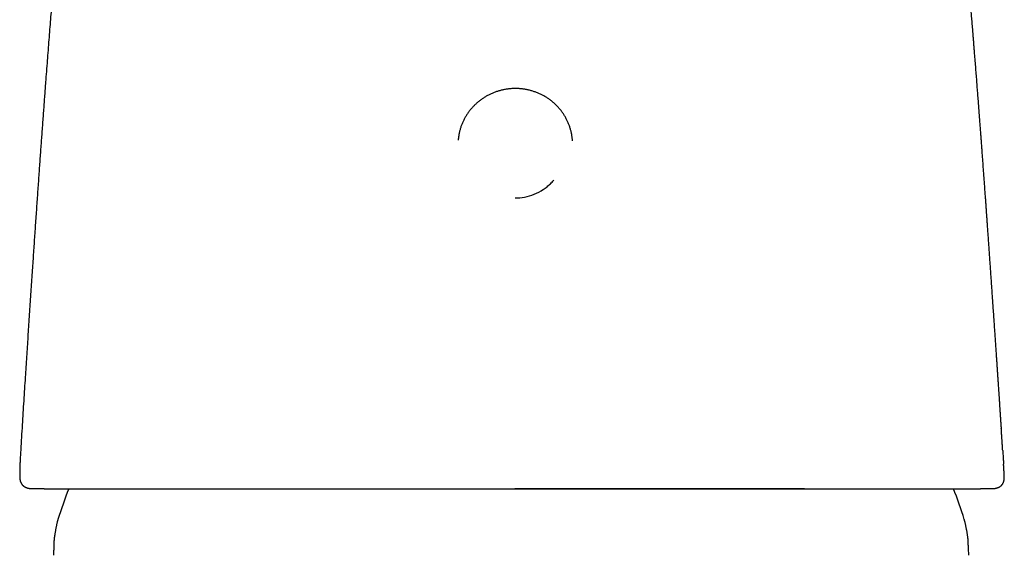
# Model space of a CAD drawing. Header units: millimetres. Extents: x 8 to 690, y 12 to 446.
# Tile 17 of 31: x 335 to 385, y 392 to 419. Entities that reach past the tile are written whole.
import ezdxf

# ---------------------------------------------------------------- set-up
doc = ezdxf.new("R2010")
doc.units = ezdxf.units.MM

msp = doc.modelspace()

# ---------------------------------------------------------------- linework, layer by layer
at = {"color": 7, "linetype": 'Continuous', "lineweight": 30}
for p, q in [((384.871, 398.504), (384.877, 398.425)), ((335.066, 396.26), (335.062, 396.097)), ((335.062, 396.085), (335.061, 396.052)), ((385.027, 396.044), (385.026, 396.065)), ((335.728, 395.375), (335.712, 395.377)), ((335.8, 395.375), (335.727, 395.375)), ((336.296, 395.375), (335.8, 395.375)), ((360.203, 395.375), (360.187, 395.375)), ((360.221, 395.375), (360.203, 395.375)), ((384.323, 395.375), (383.826, 395.375)), ((384.392, 395.375), (384.323, 395.375)), ((384.408, 395.376), (384.392, 395.375))]:
    msp.add_line(p, q, dxfattribs=at)
for start, end in [(158.6694, 162.6223), (17.3777, 21.3302)]:
    msp.add_arc((360, 386.609), 24.1, start, end, dxfattribs=at)
for points, knots in [([(337.449, 429.091), (337.447, 429.063), (337.436, 428.938), (337.417, 428.717), (337.392, 428.434), (337.368, 428.16), (337.345, 427.896), (337.323, 427.641), (337.301, 427.395), (337.281, 427.155), (337.261, 426.921), (337.241, 426.695), (337.222, 426.476), (337.204, 426.266), (337.187, 426.065), (337.171, 425.872), (337.155, 425.687), (337.14, 425.511), (337.126, 425.344), (337.113, 425.185), (337.1, 425.035), (337.088, 424.892), (337.076, 424.758), (337.066, 424.632), (337.056, 424.515), (337.047, 424.405), (337.038, 424.304), (337.031, 424.212), (337.023, 424.127), (337.017, 424.051), (337.011, 423.983), (337.006, 423.922), (337.001, 423.861), (336.996, 423.802), (336.992, 423.746), (336.988, 423.699), (336.985, 423.661), (336.982, 423.628), (336.979, 423.593), (336.975, 423.548), (336.97, 423.491), (336.964, 423.42), (336.958, 423.339), (336.95, 423.252), (336.943, 423.161), (336.935, 423.064), (336.926, 422.961), (336.917, 422.849), (336.907, 422.73), (336.897, 422.604), (336.886, 422.47), (336.864, 422.206), (336.832, 421.813), (336.789, 421.288), (336.746, 420.753), (336.703, 420.228), (336.662, 419.714), (336.622, 419.211), (336.582, 418.7), (336.541, 418.18), (336.5, 417.653), (336.459, 417.118), (336.417, 416.574), (336.38, 416.096), (336.349, 415.685), (336.324, 415.343), (336.298, 414.996), (336.271, 414.643), (336.245, 414.282), (336.217, 413.911), (336.19, 413.542), (336.164, 413.176), (336.138, 412.813), (336.111, 412.442), (336.084, 412.064), (336.057, 411.678), (336.029, 411.284), (336.001, 410.883), (335.972, 410.475), (335.943, 410.058), (335.914, 409.635), (335.884, 409.203), (335.855, 408.773), (335.825, 408.344), (335.796, 407.917), (335.767, 407.483), (335.737, 407.042), (335.706, 406.585), (335.675, 406.112), (335.642, 405.622), (335.609, 405.125), (335.575, 404.62), (335.541, 404.108), (335.507, 403.598), (335.474, 403.091), (335.441, 402.587), (335.407, 402.077), (335.374, 401.559), (335.339, 401.015), (335.302, 400.442), (335.264, 399.84), (335.226, 399.23), (335.189, 398.612), (335.151, 397.985), (335.116, 397.388), (335.094, 396.999), (335.084, 396.823)], [0, 0, 0, 0, 0.002605, 0.011648, 0.020433, 0.028961, 0.037085, 0.044961, 0.052589, 0.059968, 0.067241, 0.074256, 0.081011, 0.087508, 0.093746, 0.099725, 0.105446, 0.110876, 0.116051, 0.12097, 0.125633, 0.130039, 0.13419, 0.138084, 0.141723, 0.145105, 0.148231, 0.151101, 0.153714, 0.156072, 0.158173, 0.160048, 0.161756, 0.163798, 0.165539, 0.16698, 0.168121, 0.169048, 0.170098, 0.171303, 0.173215, 0.175421, 0.177922, 0.180718, 0.183462, 0.186442, 0.189657, 0.193106, 0.19679, 0.20071, 0.204864, 0.209234, 0.225164, 0.241406, 0.25796, 0.274827, 0.29015, 0.305722, 0.321543, 0.337613, 0.353931, 0.370499, 0.387315, 0.40438, 0.414881, 0.425474, 0.436163, 0.447076, 0.458269, 0.46974, 0.481492, 0.492509, 0.503761, 0.515249, 0.526971, 0.538928, 0.551121, 0.563549, 0.576213, 0.589112, 0.602246, 0.615616, 0.629222, 0.642266, 0.655521, 0.668984, 0.682658, 0.696542, 0.711497, 0.726688, 0.742116, 0.757781, 0.773682, 0.78982, 0.805253, 0.820897, 0.836752, 0.852817, 0.869094, 0.887508, 0.906186, 0.925126, 0.94433, 0.963797, 0.983527, 1, 1, 1, 1]), ([(384.879, 398.504), (384.878, 398.51), (384.877, 398.523), (384.876, 398.546), (384.874, 398.572), (384.872, 398.601), (384.87, 398.632), (384.867, 398.664), (384.865, 398.696), (384.863, 398.73), (384.86, 398.766), (384.858, 398.804), (384.855, 398.845), (384.852, 398.888), (384.849, 398.934), (384.845, 398.996), (384.84, 399.078), (384.834, 399.176), (384.827, 399.274), (384.821, 399.374), (384.812, 399.507), (384.801, 399.675), (384.789, 399.859), (384.778, 400.027), (384.768, 400.18), (384.757, 400.341), (384.746, 400.509), (384.734, 400.685), (384.722, 400.868), (384.709, 401.058), (384.696, 401.256), (384.682, 401.461), (384.668, 401.672), (384.653, 401.89), (384.638, 402.113), (384.622, 402.343), (384.606, 402.582), (384.589, 402.83), (384.572, 403.086), (384.553, 403.35), (384.535, 403.622), (384.514, 403.926), (384.491, 404.257), (384.467, 404.611), (384.444, 404.942), (384.422, 405.253), (384.402, 405.544), (384.382, 405.827), (384.363, 406.102), (384.345, 406.37), (384.326, 406.635), (384.308, 406.898), (384.29, 407.159), (384.272, 407.41), (384.257, 407.624), (384.245, 407.803), (384.234, 407.947), (384.224, 408.088), (384.215, 408.225), (384.206, 408.356), (384.197, 408.481), (384.189, 408.597), (384.181, 408.706), (384.174, 408.806), (384.168, 408.893), (384.162, 408.968), (384.158, 409.03), (384.154, 409.088), (384.15, 409.142), (384.146, 409.197), (384.142, 409.257), (384.137, 409.325), (384.131, 409.401), (384.126, 409.485), (384.119, 409.577), (384.112, 409.675), (384.105, 409.777), (384.097, 409.885), (384.089, 410), (384.08, 410.122), (384.067, 410.304), (384.05, 410.542), (384.029, 410.833), (384.008, 411.12), (383.984, 411.447), (383.958, 411.812), (383.928, 412.214), (383.903, 412.554), (383.882, 412.834), (383.866, 413.057), (383.849, 413.281), (383.831, 413.524), (383.811, 413.79), (383.789, 414.079), (383.766, 414.377), (383.743, 414.685), (383.719, 415.002), (383.693, 415.329), (383.667, 415.665), (383.641, 416.01), (383.613, 416.365), (383.584, 416.728), (383.555, 417.102), (383.529, 417.422), (383.508, 417.687), (383.492, 417.89), (383.476, 418.089), (383.461, 418.281), (383.446, 418.465), (383.432, 418.64), (383.418, 418.808), (383.405, 418.968), (383.392, 419.126), (383.38, 419.282), (383.367, 419.434), (383.356, 419.578), (383.345, 419.713), (383.334, 419.84), (383.325, 419.957), (383.316, 420.064), (383.308, 420.161), (383.3, 420.251), (383.294, 420.333), (383.288, 420.404), (383.283, 420.464), (383.279, 420.513), (383.276, 420.552), (383.273, 420.581), (383.271, 420.604), (383.27, 420.625), (383.267, 420.651), (383.265, 420.683), (383.261, 420.724), (383.257, 420.777), (383.252, 420.843), (383.245, 420.917), (383.238, 421.001), (383.231, 421.093), (383.222, 421.195), (383.213, 421.307), (383.203, 421.427), (383.192, 421.556), (383.181, 421.694), (383.168, 421.842), (383.155, 421.998), (383.141, 422.161), (383.127, 422.333), (383.112, 422.513), (383.096, 422.704), (383.079, 422.905), (383.061, 423.116), (383.042, 423.337), (383.022, 423.567), (383.002, 423.806), (382.981, 424.054), (382.959, 424.311), (382.936, 424.577), (382.912, 424.852), (382.888, 425.136), (382.862, 425.429), (382.836, 425.73), (382.809, 426.037), (382.782, 426.352), (382.753, 426.675), (382.724, 427.01), (382.694, 427.356), (382.662, 427.713), (382.629, 428.079), (382.596, 428.455), (382.564, 428.817), (382.542, 429.053), (382.533, 429.161)], [0, 0, 0, 0, 0.003403, 0.006592, 0.009575, 0.012361, 0.014961, 0.016994, 0.018917, 0.020741, 0.022479, 0.024146, 0.025759, 0.027338, 0.028902, 0.030473, 0.033596, 0.036753, 0.039938, 0.04315, 0.046389, 0.052832, 0.05938, 0.064129, 0.069067, 0.074243, 0.079657, 0.08531, 0.0912, 0.097329, 0.103696, 0.110301, 0.117144, 0.124097, 0.131279, 0.138691, 0.146332, 0.154348, 0.162601, 0.171093, 0.179822, 0.188786, 0.200458, 0.211817, 0.222863, 0.23246, 0.241807, 0.250904, 0.259752, 0.26835, 0.276698, 0.285348, 0.293712, 0.301791, 0.309585, 0.314338, 0.318979, 0.323507, 0.327923, 0.332162, 0.336152, 0.33989, 0.343378, 0.346615, 0.349602, 0.351773, 0.353789, 0.35565, 0.357357, 0.35899, 0.360941, 0.363142, 0.365594, 0.368296, 0.371248, 0.374451, 0.3777, 0.381171, 0.384865, 0.388781, 0.39292, 0.402431, 0.411797, 0.421015, 0.430085, 0.443333, 0.456251, 0.468841, 0.476105, 0.483256, 0.490376, 0.497694, 0.506681, 0.515968, 0.525555, 0.535441, 0.545627, 0.556112, 0.566897, 0.577981, 0.589364, 0.601047, 0.613029, 0.62531, 0.631915, 0.638522, 0.644911, 0.65107, 0.656998, 0.662596, 0.667972, 0.673125, 0.678056, 0.683204, 0.688086, 0.6927, 0.697048, 0.701129, 0.704944, 0.708296, 0.711412, 0.71429, 0.716932, 0.719321, 0.721162, 0.722719, 0.723991, 0.724978, 0.725492, 0.726151, 0.726992, 0.728014, 0.729217, 0.731015, 0.733108, 0.735495, 0.738177, 0.741153, 0.744425, 0.747991, 0.751843, 0.755988, 0.760427, 0.765159, 0.770184, 0.775405, 0.780909, 0.786696, 0.792765, 0.79925, 0.806029, 0.813103, 0.820471, 0.828133, 0.83609, 0.844341, 0.852867, 0.861686, 0.870797, 0.880201, 0.889898, 0.899707, 0.909798, 0.920171, 0.930826, 0.94199, 0.953447, 0.965198, 0.977242, 0.98958, 1, 1, 1, 1]), ([(363.116, 413.043), (363.115, 413.059), (363.112, 413.102), (363.105, 413.172), (363.095, 413.252), (363.083, 413.332), (363.069, 413.412), (363.052, 413.491), (363.033, 413.569), (363.011, 413.647), (362.987, 413.725), (362.961, 413.802), (362.933, 413.878), (362.903, 413.953), (362.87, 414.027), (362.835, 414.1), (362.798, 414.173), (362.759, 414.244), (362.718, 414.314), (362.675, 414.383), (362.63, 414.451), (362.582, 414.517), (362.533, 414.583), (362.482, 414.646), (362.429, 414.709), (362.375, 414.769), (362.318, 414.829), (362.26, 414.886), (362.201, 414.942), (362.139, 414.997), (362.076, 415.049), (362.012, 415.1), (361.946, 415.149), (361.878, 415.196), (361.809, 415.241), (361.739, 415.285), (361.668, 415.326), (361.596, 415.365), (361.522, 415.403), (361.447, 415.438), (361.372, 415.471), (361.295, 415.502), (361.217, 415.531), (361.139, 415.558), (361.06, 415.582), (360.98, 415.605), (360.9, 415.625), (360.819, 415.643), (360.737, 415.658), (360.655, 415.672), (360.573, 415.683), (360.491, 415.691), (360.408, 415.698), (360.325, 415.702), (360.242, 415.704), (360.159, 415.703), (360.076, 415.7), (359.993, 415.695), (359.91, 415.688), (359.827, 415.678), (359.745, 415.666), (359.663, 415.652), (359.582, 415.635), (359.501, 415.616), (359.421, 415.595), (359.341, 415.572), (359.263, 415.546), (359.184, 415.519), (359.107, 415.489), (359.031, 415.457), (358.955, 415.423), (358.881, 415.387), (358.808, 415.348), (358.736, 415.308), (358.665, 415.266), (358.595, 415.222), (358.527, 415.175), (358.46, 415.127), (358.394, 415.078), (358.33, 415.026), (358.268, 414.973), (358.207, 414.917), (358.147, 414.861), (358.09, 414.802), (358.034, 414.742), (357.98, 414.681), (357.928, 414.618), (357.877, 414.553), (357.829, 414.488), (357.782, 414.42), (357.738, 414.352), (357.695, 414.283), (357.655, 414.212), (357.616, 414.14), (357.58, 414.067), (357.546, 413.993), (357.514, 413.919), (357.484, 413.843), (357.456, 413.767), (357.431, 413.69), (357.408, 413.612), (357.387, 413.534), (357.369, 413.455), (357.353, 413.375), (357.339, 413.296), (357.328, 413.215), (357.319, 413.144), (357.316, 413.099), (357.314, 413.08)], [0, 0, 0, 0, 0.005704, 0.015182, 0.02466, 0.034138, 0.043616, 0.053095, 0.062574, 0.072053, 0.081533, 0.091013, 0.100494, 0.109975, 0.119458, 0.128941, 0.138424, 0.147909, 0.157395, 0.166881, 0.176369, 0.185857, 0.195346, 0.204837, 0.214329, 0.223821, 0.233315, 0.24281, 0.252306, 0.261803, 0.271301, 0.2808, 0.2903, 0.299801, 0.309303, 0.318806, 0.328311, 0.337816, 0.347322, 0.356829, 0.366337, 0.375845, 0.385354, 0.394865, 0.404375, 0.413887, 0.423399, 0.432911, 0.442425, 0.451938, 0.461452, 0.470967, 0.480481, 0.489996, 0.499512, 0.509027, 0.518543, 0.528058, 0.537574, 0.54709, 0.556605, 0.566121, 0.575636, 0.585151, 0.594665, 0.60418, 0.613694, 0.623207, 0.63272, 0.642233, 0.651745, 0.661256, 0.670767, 0.680277, 0.689786, 0.699294, 0.708802, 0.718308, 0.727814, 0.737319, 0.746823, 0.756326, 0.765828, 0.775329, 0.784828, 0.794327, 0.803825, 0.813321, 0.822817, 0.832311, 0.841804, 0.851296, 0.860787, 0.870277, 0.879766, 0.889254, 0.898741, 0.908227, 0.917712, 0.927196, 0.93668, 0.946162, 0.955644, 0.965125, 0.974606, 0.984086, 0.993565, 1, 1, 1, 1]), ([(360.213, 410.143), (360.37, 410.152), (360.697, 410.17), (361.184, 410.32), (361.526, 410.501), (361.734, 410.647), (361.824, 410.716), (361.911, 410.789), (361.997, 410.867), (362.082, 410.952), (362.136, 411.012), (362.163, 411.044)], [0, 0, 0, 0, 0.213721, 0.441724, 0.684522, 0.734983, 0.786059, 0.837751, 0.890062, 0.942995, 1, 1, 1, 1]), ([(384.947, 397.322), (384.946, 397.338), (384.943, 397.39), (384.937, 397.477), (384.931, 397.58), (384.925, 397.676), (384.919, 397.765), (384.914, 397.846), (384.909, 397.919), (384.905, 397.985), (384.901, 398.042), (384.898, 398.092), (384.896, 398.129), (384.894, 398.158), (384.893, 398.181), (384.891, 398.206), (384.889, 398.235), (384.887, 398.266), (384.885, 398.296), (384.883, 398.325), (384.882, 398.353), (384.88, 398.381), (384.878, 398.406), (384.877, 398.419), (384.877, 398.425)], [0, 0, 0, 0, 0.037023, 0.124874, 0.206891, 0.282928, 0.352854, 0.416549, 0.473911, 0.524577, 0.568815, 0.606568, 0.637797, 0.655049, 0.671661, 0.688995, 0.716928, 0.747858, 0.782342, 0.820779, 0.863457, 0.910585, 0.96232, 1, 1, 1, 1]), ([(384.947, 397.322), (384.951, 397.256), (384.962, 397.098), (384.976, 396.865), (384.987, 396.698), (384.992, 396.625)], [0, 0, 0, 0, 0.283497, 0.682519, 1, 1, 1, 1]), ([(335.084, 396.823), (335.082, 396.788), (335.078, 396.716), (335.073, 396.607), (335.069, 396.494), (335.065, 396.378), (335.063, 396.3), (335.062, 396.26)], [0, 0, 0, 0, 0.1865877, 0.3815902, 0.5821594, 0.7882961, 1, 1, 1, 1]), ([(385.026, 396.063), (385.025, 396.079), (385.023, 396.117), (385.019, 396.181), (385.015, 396.257), (385.009, 396.34), (385.004, 396.43), (384.998, 396.526), (384.994, 396.591), (384.992, 396.625)], [0, 0, 0, 0, 0.082489, 0.203905, 0.33853, 0.486411, 0.647592, 0.822117, 1, 1, 1, 1]), ([(335.061, 396.046), (335.061, 396.037), (335.061, 396.022), (335.061, 396), (335.061, 395.981), (335.062, 395.965), (335.062, 395.953), (335.063, 395.942), (335.063, 395.932), (335.064, 395.92), (335.065, 395.907), (335.067, 395.891), (335.069, 395.875), (335.071, 395.859), (335.073, 395.845), (335.075, 395.833), (335.077, 395.822), (335.079, 395.811), (335.083, 395.796), (335.087, 395.778), (335.093, 395.756), (335.101, 395.733), (335.109, 395.711), (335.117, 395.692), (335.126, 395.674), (335.138, 395.651), (335.155, 395.623), (335.178, 395.589), (335.202, 395.561), (335.224, 395.539), (335.243, 395.522), (335.263, 395.506), (335.286, 395.489), (335.312, 395.473), (335.337, 395.459), (335.36, 395.447), (335.378, 395.439), (335.394, 395.432), (335.409, 395.427), (335.424, 395.421), (335.44, 395.416), (335.457, 395.411), (335.474, 395.407), (335.489, 395.403), (335.503, 395.4), (335.514, 395.397), (335.524, 395.395), (335.533, 395.393), (335.542, 395.392), (335.55, 395.39), (335.558, 395.389), (335.567, 395.388), (335.58, 395.386), (335.596, 395.384), (335.614, 395.382), (335.636, 395.38), (335.66, 395.378), (335.686, 395.377), (335.703, 395.376), (335.712, 395.376)], [0, 0, 0, 0, 0.030075, 0.056541, 0.079278, 0.098197, 0.113232, 0.124337, 0.134316, 0.146049, 0.159844, 0.175722, 0.193845, 0.2106, 0.224924, 0.236796, 0.24666, 0.257549, 0.27003, 0.28825, 0.309155, 0.332076, 0.352402, 0.369354, 0.385239, 0.401107, 0.431528, 0.463718, 0.49512, 0.513919, 0.532165, 0.550914, 0.572739, 0.597409, 0.624124, 0.643967, 0.661192, 0.676238, 0.690334, 0.703682, 0.719167, 0.735009, 0.752426, 0.767799, 0.780728, 0.791312, 0.80097, 0.810232, 0.819101, 0.825914, 0.833242, 0.843638, 0.857295, 0.874187, 0.89428, 0.917529, 0.943878, 0.973258, 1, 1, 1, 1]), ([(384.407, 395.376), (384.417, 395.376), (384.434, 395.377), (384.459, 395.378), (384.48, 395.38), (384.497, 395.381), (384.511, 395.383), (384.52, 395.384), (384.529, 395.385), (384.537, 395.386), (384.547, 395.388), (384.56, 395.39), (384.576, 395.393), (384.595, 395.396), (384.613, 395.4), (384.628, 395.404), (384.642, 395.408), (384.655, 395.411), (384.668, 395.415), (384.683, 395.42), (384.7, 395.427), (384.719, 395.434), (384.737, 395.442), (384.755, 395.45), (384.771, 395.459), (384.787, 395.468), (384.808, 395.481), (384.834, 395.499), (384.867, 395.525), (384.895, 395.554), (384.92, 395.582), (384.939, 395.609), (384.955, 395.635), (384.97, 395.662), (384.982, 395.689), (384.992, 395.715), (385, 395.74), (385.007, 395.764), (385.012, 395.785), (385.016, 395.802), (385.019, 395.818), (385.021, 395.833), (385.023, 395.848), (385.025, 395.864), (385.027, 395.879), (385.028, 395.892), (385.028, 395.903), (385.029, 395.913), (385.029, 395.924), (385.03, 395.937), (385.03, 395.952), (385.03, 395.971), (385.03, 395.994), (385.029, 396.022), (385.028, 396.043), (385.027, 396.054)], [0, 0, 0, 0, 0.032605, 0.06107, 0.085285, 0.105171, 0.120667, 0.129738, 0.137195, 0.145644, 0.155195, 0.165855, 0.185539, 0.20569, 0.223404, 0.238653, 0.251867, 0.264776, 0.277576, 0.29171, 0.308538, 0.327481, 0.345584, 0.362434, 0.378119, 0.393118, 0.407498, 0.43826, 0.470805, 0.50366, 0.528819, 0.553778, 0.577312, 0.600991, 0.626648, 0.648745, 0.67229, 0.694318, 0.71425, 0.732253, 0.743962, 0.756961, 0.772689, 0.790876, 0.807471, 0.820898, 0.831503, 0.841631, 0.853428, 0.869639, 0.888192, 0.910091, 0.93609, 0.9661, 1, 1, 1, 1]), ([(336.296, 395.375), (336.336, 395.375), (336.415, 395.375), (336.534, 395.375), (336.652, 395.375), (336.768, 395.375), (336.884, 395.375), (337.002, 395.375), (337.124, 395.375), (337.252, 395.375), (337.385, 395.375), (337.52, 395.375), (337.656, 395.375), (337.793, 395.375), (337.935, 395.375), (338.092, 395.375), (338.263, 395.375), (338.446, 395.375), (338.631, 395.375), (338.823, 395.375), (339.007, 395.375), (339.183, 395.375), (339.346, 395.375), (339.511, 395.375), (339.678, 395.375), (339.868, 395.375), (340.085, 395.375), (340.33, 395.375), (340.582, 395.375), (340.841, 395.375), (341.106, 395.375), (341.372, 395.375), (341.636, 395.375), (341.901, 395.375), (342.17, 395.375), (342.444, 395.375), (342.745, 395.375), (343.076, 395.375), (343.437, 395.375), (343.805, 395.375), (344.133, 395.375), (344.42, 395.375), (344.661, 395.375), (344.906, 395.375), (345.153, 395.375), (345.453, 395.375), (345.806, 395.375), (346.216, 395.375), (346.632, 395.375), (347.054, 395.375), (347.452, 395.375), (347.824, 395.375), (348.169, 395.375), (348.517, 395.375), (348.866, 395.375), (349.245, 395.375), (349.654, 395.375), (350.098, 395.375), (350.545, 395.375), (350.941, 395.375), (351.284, 395.375), (351.573, 395.375), (351.863, 395.375), (352.154, 395.375), (352.506, 395.375), (352.918, 395.375), (353.392, 395.375), (353.868, 395.375), (354.347, 395.375), (354.827, 395.375), (355.306, 395.375), (355.785, 395.375), (356.266, 395.375), (356.75, 395.375), (357.236, 395.375), (357.728, 395.375), (358.22, 395.375), (358.713, 395.375), (359.208, 395.375), (359.703, 395.375), (360.034, 395.375), (360.199, 395.375)], [0, 0, 0, 0, 0.010394, 0.020563, 0.030506, 0.040223, 0.049715, 0.058983, 0.068776, 0.078853, 0.08924, 0.099455, 0.109497, 0.119368, 0.129486, 0.139949, 0.152334, 0.164532, 0.176548, 0.188505, 0.201028, 0.210769, 0.220425, 0.229999, 0.239491, 0.248904, 0.261863, 0.274871, 0.287933, 0.301053, 0.314203, 0.327256, 0.339559, 0.351861, 0.364166, 0.376475, 0.388771, 0.404137, 0.419506, 0.434884, 0.450278, 0.459966, 0.469665, 0.479377, 0.489103, 0.498845, 0.514376, 0.529931, 0.545518, 0.561143, 0.576814, 0.589163, 0.601547, 0.61397, 0.626374, 0.638583, 0.653868, 0.669185, 0.684541, 0.699939, 0.709643, 0.719368, 0.729115, 0.738886, 0.748681, 0.76431, 0.779959, 0.795633, 0.811338, 0.827079, 0.84258, 0.858126, 0.873722, 0.889188, 0.904969, 0.920758, 0.93656, 0.95238, 0.968224, 0.984095, 1, 1, 1, 1]), ([(360.199, 395.375), (360.364, 395.375), (360.693, 395.375), (361.186, 395.375), (361.678, 395.375), (362.168, 395.375), (362.654, 395.375), (363.137, 395.375), (363.615, 395.375), (364.093, 395.375), (364.571, 395.375), (365.048, 395.375), (365.522, 395.375), (365.993, 395.375), (366.403, 395.375), (366.754, 395.375), (367.045, 395.375), (367.336, 395.375), (367.625, 395.375), (367.975, 395.375), (368.384, 395.375), (368.85, 395.375), (369.312, 395.375), (369.769, 395.375), (370.189, 395.375), (370.573, 395.375), (370.922, 395.375), (371.269, 395.375), (371.616, 395.375), (371.99, 395.375), (372.389, 395.375), (372.812, 395.375), (373.229, 395.375), (373.574, 395.375), (373.851, 395.375), (374.062, 395.375), (374.272, 395.375), (374.479, 395.375), (374.685, 395.375), (374.934, 395.375), (375.223, 395.375), (375.551, 395.375), (375.874, 395.375), (376.191, 395.375), (376.503, 395.375), (376.805, 395.375), (377.095, 395.375), (377.375, 395.375), (377.651, 395.375), (377.923, 395.375), (378.192, 395.375), (378.456, 395.375), (378.715, 395.375), (378.968, 395.375), (379.216, 395.375), (379.467, 395.375), (379.72, 395.375), (379.963, 395.375), (380.15, 395.375), (380.267, 395.375), (380.314, 395.375), (380.332, 395.375), (380.338, 395.375), (380.345, 395.375), (380.351, 395.375), (380.424, 395.375), (380.562, 395.375), (380.763, 395.375), (380.937, 395.375), (381.088, 395.375), (381.21, 395.375), (381.305, 395.375), (381.365, 395.375), (381.389, 395.375), (381.397, 395.375), (381.4, 395.375), (381.402, 395.375), (381.405, 395.375), (381.407, 395.375), (381.409, 395.375), (381.471, 395.375), (381.592, 395.375), (381.769, 395.375), (381.944, 395.375), (382.111, 395.375), (382.269, 395.375), (382.378, 395.375), (382.447, 395.375), (382.476, 395.375), (382.506, 395.375), (382.538, 395.375), (382.571, 395.375), (382.606, 395.375), (382.64, 395.375), (382.698, 395.375), (382.78, 395.375), (382.884, 395.375), (382.988, 395.375), (383.092, 395.375), (383.198, 395.375), (383.312, 395.375), (383.434, 395.375), (383.564, 395.375), (383.695, 395.375), (383.782, 395.375), (383.826, 395.375)], [0, 0, 0, 0, 0.015822, 0.031613, 0.047378, 0.063121, 0.078848, 0.094283, 0.109711, 0.125137, 0.14068, 0.15618, 0.171638, 0.187058, 0.202445, 0.212103, 0.221751, 0.231391, 0.241024, 0.250651, 0.266455, 0.2822, 0.297889, 0.31353, 0.329128, 0.341357, 0.353566, 0.365757, 0.377992, 0.390399, 0.405855, 0.421257, 0.43661, 0.451923, 0.459929, 0.467927, 0.475917, 0.4839, 0.491878, 0.49985, 0.512984, 0.52608, 0.539144, 0.552178, 0.565188, 0.578177, 0.59041, 0.602631, 0.614845, 0.627097, 0.63948, 0.651837, 0.664172, 0.67649, 0.688794, 0.701088, 0.714605, 0.728119, 0.740014, 0.74525, 0.747554, 0.747916, 0.748278, 0.74864, 0.749002, 0.749364, 0.760945, 0.772651, 0.784485, 0.792367, 0.800307, 0.807343, 0.810453, 0.811825, 0.811979, 0.812133, 0.812287, 0.812441, 0.812595, 0.812749, 0.812903, 0.824601, 0.836489, 0.848569, 0.860843, 0.871807, 0.882924, 0.885126, 0.887333, 0.889547, 0.891939, 0.894574, 0.897221, 0.899882, 0.902556, 0.91074, 0.919047, 0.927477, 0.93603, 0.944807, 0.953943, 0.964995, 0.976355, 0.988023, 1, 1, 1, 1]), ([(374.891, 395.375), (374.813, 395.375), (374.638, 395.375), (374.361, 395.375), (374.062, 395.375), (373.759, 395.375), (373.452, 395.375), (373.131, 395.375), (372.796, 395.375), (372.445, 395.375), (372.091, 395.375), (371.736, 395.375), (371.348, 395.375), (370.925, 395.375), (370.465, 395.375), (370, 395.375), (369.531, 395.375), (369.058, 395.375), (368.58, 395.375), (368.147, 395.375), (367.76, 395.375), (367.42, 395.375), (367.079, 395.375), (366.735, 395.375), (366.389, 395.375), (366.041, 395.375), (365.679, 395.375), (365.304, 395.375), (364.914, 395.375), (364.523, 395.375), (364.132, 395.375), (363.708, 395.375), (363.249, 395.375), (362.751, 395.375), (362.251, 395.375), (361.748, 395.375), (361.241, 395.375), (360.732, 395.375), (360.392, 395.375), (360.221, 395.375)], [0, 0, 0, 0, 0.018167, 0.040929, 0.063746, 0.086622, 0.109563, 0.132573, 0.157972, 0.183467, 0.209067, 0.234648, 0.259819, 0.291946, 0.32411, 0.356322, 0.388596, 0.420943, 0.453376, 0.485907, 0.508561, 0.531264, 0.554019, 0.57683, 0.599703, 0.62264, 0.645646, 0.671036, 0.696521, 0.722103, 0.747633, 0.772681, 0.804733, 0.83691, 0.869222, 0.901678, 0.934287, 0.967058, 1, 1, 1, 1]), ([(337, 393.807), (336.997, 393.797), (336.99, 393.776), (336.98, 393.741), (336.969, 393.699), (336.957, 393.65), (336.944, 393.591), (336.93, 393.526), (336.915, 393.455), (336.9, 393.38), (336.885, 393.301), (336.871, 393.221), (336.857, 393.141), (336.844, 393.063), (336.832, 392.989), (336.823, 392.922), (336.815, 392.861), (336.808, 392.808), (336.804, 392.762), (336.802, 392.724), (336.801, 392.691), (336.8, 392.671), (336.8, 392.662)], [0, 0, 0, 0, 0.026847, 0.057215, 0.093551, 0.137247, 0.188767, 0.247794, 0.309461, 0.375725, 0.44507, 0.515793, 0.586111, 0.654263, 0.71862, 0.777785, 0.830705, 0.876771, 0.915287, 0.947697, 0.975256, 1, 1, 1, 1]), ([(383.2, 392.662), (383.2, 392.672), (383.199, 392.694), (383.198, 392.73), (383.195, 392.773), (383.19, 392.824), (383.183, 392.883), (383.174, 392.949), (383.163, 393.021), (383.151, 393.096), (383.137, 393.175), (383.123, 393.256), (383.108, 393.336), (383.093, 393.413), (383.079, 393.486), (383.065, 393.553), (383.051, 393.613), (383.039, 393.665), (383.028, 393.71), (383.018, 393.747), (383.009, 393.778), (383.003, 393.798), (383, 393.807)], [0, 0, 0, 0, 0.02681, 0.057115, 0.093355, 0.136933, 0.18833, 0.247241, 0.308816, 0.375012, 0.444317, 0.515031, 0.585371, 0.653576, 0.718012, 0.777278, 0.830311, 0.876494, 0.915115, 0.947608, 0.975223, 1, 1, 1, 1]), ([(336.8, 392.662), (336.798, 392.587), (336.794, 392.437), (336.783, 392.213), (336.773, 392.064), (336.77, 391.989), (336.77, 391.989)], [0, 0, 0, 0, 0.332987, 0.665988, 0.999009, 1, 1, 1, 1]), ([(383.23, 391.989), (383.228, 392.037), (383.22, 392.173), (383.207, 392.397), (383.202, 392.573), (383.2, 392.662)], [0, 0, 0, 0, 0.215026, 0.607529, 1, 1, 1, 1])]:
    msp.add_open_spline(points, degree=3, knots=knots, dxfattribs=at)

doc.saveas('drawing.dxf')
